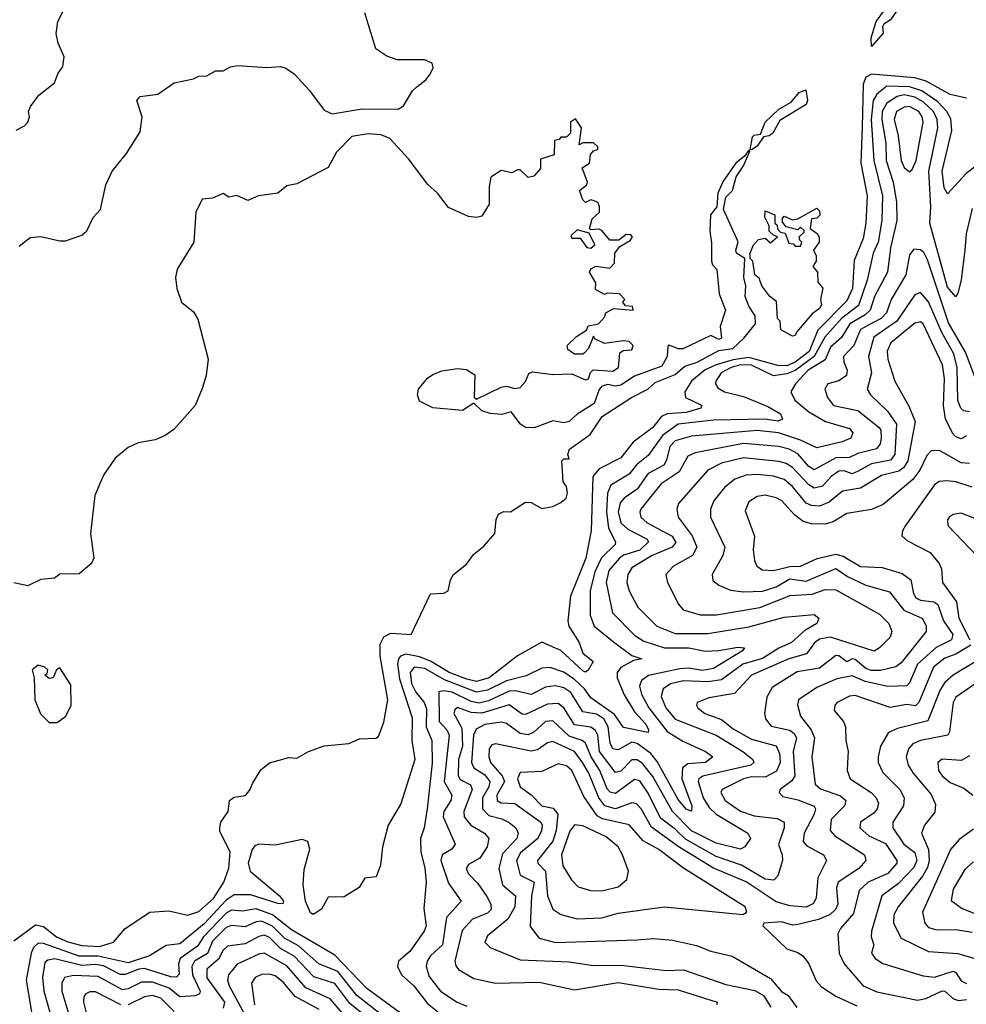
# Model space of a CAD drawing. Extents: x 1678759 to 1859541, y 384609 to 522867.
# Tile 89 of 256: x 1743497 to 1746974, y 447357 to 450972. Entities that reach past the tile are written whole.
import ezdxf

# ---------------------------------------------------------------- set-up
doc = ezdxf.new("R2010")
doc.units = 0

msp = doc.modelspace()

# ---------------------------------------------------------------- linework, layer by layer
at = {"layer": '0CON20XD'}
for points in [[(1743630.8, 450920.8), (1743636.7, 450965), (1743696.7, 451085)], [(1746625, 450873.3), (1746624.4, 450905), (1746642.9, 450965), (1746673.6, 451006.4), (1746739.2, 451020.8), (1746795, 451054.2), (1746818.1, 451048.1), (1746832.5, 451035), (1746837.5, 451025), (1746815, 451006.9), (1746745, 451010.8), (1746717.2, 451002.8), (1746695, 450971.4), (1746671.2, 450955), (1746666.2, 450945), (1746668.3, 450921.7), (1746625, 450873.3)], [(1743495, 450140), (1743535, 450172.5), (1743574.2, 450175.8), (1743645, 450159.4), (1743665, 450160), (1743725, 450181.1), (1743743.3, 450196.7), (1743767.1, 450245), (1743794.3, 450275), (1743814, 450365), (1743836.7, 450415), (1743889.1, 450480.9), (1743939.9, 450560.1), (1743946.9, 450615), (1743927.5, 450675), (1743939.7, 450690.3), (1744005, 450698.5), (1744065, 450740), (1744135, 450754), (1744155, 450763.8), (1744184.1, 450765.9), (1744216.2, 450783.8), (1744245, 450784), (1744270.8, 450799.2), (1744296.8, 450803.2), (1744405, 450796.5), (1744455, 450800), (1744475, 450793.3), (1744505, 450773.3), (1744561.7, 450711.7), (1744615, 450639.6), (1744645, 450625.7), (1744755, 450644.5), (1744886.8, 450643.2), (1744906.2, 450655), (1744939.7, 450710.3), (1744955.8, 450725), (1744989.3, 450750.7), (1745005, 450771.4), (1745015.5, 450795), (1745012.5, 450812.5), (1744983.8, 450823.8), (1744883.8, 450823.8), (1744845, 450837.8), (1744805.6, 450865), (1744765, 450997.5)], [(1743483.6, 450566.4), (1743515, 450582.5), (1743526.7, 450595), (1743533.3, 450615), (1743530, 450635), (1743536.4, 450653.6), (1743567.5, 450695), (1743625, 450740), (1743636.7, 450773.3), (1743655, 450800), (1743660, 450835), (1743638.8, 450885), (1743630.8, 450920.8)], [(1746973.8, 450683.8), (1746915, 450696.7), (1746826.5, 450746.5), (1746785, 450758.4), (1746625, 450772.3), (1746605, 450761), (1746594.4, 450735), (1746591.3, 450578.7), (1746586.3, 450445), (1746609, 450325), (1746604.8, 450225), (1746595, 450168.1), (1746562.4, 450087.6), (1746556.3, 449985), (1746535, 449939.4), (1746428.7, 449831.3), (1746396.4, 449753.6), (1746345, 449714.5), (1746315, 449700.6), (1746281.9, 449701.9), (1746175, 449731.9), (1746117.1, 449722.9), (1746055.6, 449704.4), (1746015, 449686.1), (1745965, 449645.1), (1745939.4, 449605), (1745942.7, 449585), (1745998.3, 449558.3), (1746002.5, 449555), (1745999.1, 449545), (1745945, 449530), (1745875.1, 449524.9), (1745854.8, 449515)], [(1747035, 450453.6), (1746973.1, 450406.9), (1746905, 450332), (1746892.2, 450355), (1746885.3, 450415.3), (1746920.1, 450565), (1746917.2, 450607.2), (1746902.2, 450635), (1746869.6, 450669.6), (1746810.6, 450710.6), (1746765, 450725.4), (1746681.9, 450728.1), (1746645, 450698.8), (1746631.2, 450675), (1746623.8, 450605), (1746633.9, 450455), (1746666.1, 450325), (1746663.2, 450235), (1746650.5, 450155), (1746631.4, 450115), (1746609, 450015), (1746577.8, 449922.2), (1746515.2, 449874.8), (1746453.8, 449806.2), (1746414.7, 449735.3), (1746345, 449684.1), (1746315, 449672.1), (1746265, 449664.6), (1746185, 449703.8), (1746145, 449704.1), (1746110.4, 449695), (1746073.7, 449675), (1746053.5, 449645), (1746052, 449635), (1746060.6, 449620.6), (1746086, 449606), (1746155, 449588.8), (1746245, 449551.5), (1746290.8, 449525), (1746298.2, 449505), (1746281.7, 449498.3), (1746234.9, 449504.9), (1746045, 449502), (1745915, 449486.2), (1745857.5, 449445), (1745805, 449371.6), (1745762.8, 449337.2), (1745735, 449303), (1745667.8, 449262.2), (1745656.1, 449233.9), (1745652.4, 449165), (1745659.9, 449105), (1745684.8, 449055), (1745683.8, 449045), (1745633.5, 448996.5), (1745609.1, 448945), (1745592.5, 448875), (1745592.8, 448785), (1745607.1, 448745), (1745677.8, 448687.8), (1745745, 448637.5), (1745782, 448625), (1745751.5, 448618.5), (1745705, 448593.3), (1745691.2, 448575), (1745690.9, 448555), (1745715.5, 448495.5), (1745755, 448430.9), (1745796.4, 448385), (1745807, 448365), (1745805.8, 448354.2), (1745715, 448372.8), (1745681.1, 448421.1), (1745595, 448481.6), (1745571, 448515), (1745535, 448549.1), (1745495, 448575.7), (1745445, 448593.7), (1745415, 448591.2), (1745357.3, 448562.7), (1745285, 448544.5), (1745215, 448509.7), (1745175, 448502.2), (1745057.5, 448547.5), (1744985, 448590.1), (1744945.6, 448594.4), (1744931.3, 448575), (1744935.9, 448535), (1744952.3, 448502.3), (1744983.1, 448465), (1744991, 448441), (1744990.1, 448375), (1745010.7, 448325), (1745012.2, 448242.2), (1744994.1, 448075), (1744982.1, 448005), (1744968.7, 447965), (1744970.7, 447915), (1744985, 447858), (1744990, 447805), (1744981.7, 447708.3), (1744989.5, 447645), (1744982.5, 447625), (1744929.5, 447550.5), (1744888.3, 447515), (1744885.2, 447495), (1744899.5, 447465), (1744944.9, 447425), (1744995, 447359.9), (1745075, 447296.1)], [(1746185, 450493.8), (1746180, 450495), (1746188.6, 450541.4), (1746195, 450548), (1746218, 450552), (1746234.6, 450595.4), (1746285, 450642.9), (1746330.9, 450669.1), (1746360, 450705), (1746383.8, 450713.8), (1746390.5, 450675), (1746385, 450660), (1746288.6, 450601.4), (1746262.9, 450555), (1746250, 450545), (1746228.8, 450541.2), (1746205, 450507.8), (1746185, 450493.8)], [(1746995, 450278.9), (1746973.4, 450185), (1746968, 450125), (1746955.2, 450015), (1746942.2, 449967.8), (1746935, 449954), (1746905, 449989.6), (1746840.1, 450225), (1746843.6, 450285), (1746836.5, 450415), (1746869.3, 450575), (1746866.8, 450605), (1746853.1, 450635), (1746815, 450670.3), (1746785, 450687.7), (1746745, 450695.6), (1746720.3, 450689.7), (1746682.3, 450665), (1746664.4, 450634.4), (1746663.4, 450605), (1746678.1, 450518.1), (1746679.1, 450455), (1746705.6, 450375), (1746717.6, 450302.4), (1746718.3, 450235), (1746695.3, 450134.7), (1746684.1, 450045), (1746637.1, 449955), (1746620.4, 449905), (1746602.4, 449887.6), (1746545.4, 449854.6), (1746515.3, 449804.7), (1746475, 449769.8), (1746455, 449722.5), (1746393.5, 449685), (1746346.6, 449635), (1746329.2, 449605), (1746343.8, 449575), (1746395, 449532.5), (1746456.5, 449496.5), (1746545, 449470.7), (1746556.5, 449455), (1746549.5, 449435), (1746518.1, 449421.9), (1746425, 449399.7), (1746365, 449428.2), (1746283.8, 449455), (1746205, 449464), (1745965, 449443), (1745904.6, 449425.4), (1745884.3, 449405), (1745873.2, 449355), (1745863.3, 449336.7), (1745804.8, 449305), (1745765, 449247.5), (1745717.4, 449215), (1745702.5, 449197.5), (1745695.4, 449164.6), (1745705, 449124), (1745730.8, 449100.8), (1745801.2, 449065), (1745806.9, 449055), (1745775, 449024.4), (1745715, 449005.3), (1745699.8, 448995), (1745660.6, 448949.4), (1745650.7, 448905), (1745673.8, 448793.8), (1745755, 448712), (1745789.8, 448689.8), (1745865, 448665.6), (1745955, 448665.4), (1746015, 448653), (1746065, 448655.2), (1746135, 448667.9), (1746158.8, 448665), (1746151.4, 448655), (1746045, 448589.4), (1746005, 448582.2), (1745955, 448591.4), (1745921.4, 448588.6), (1745806.4, 448563.6), (1745781.4, 448545), (1745773.2, 448525), (1745780.2, 448495), (1745808.2, 448445), (1745875, 448358.2), (1745932.5, 448322.5), (1746015.5, 448285), (1746043.1, 448265), (1746015.6, 448244.4), (1745950.7, 448239.3), (1745931.1, 448225), (1745928.8, 448185), (1745965.9, 448085), (1745964.4, 448065.6), (1745945, 448073), (1745915, 448108.3), (1745838.3, 448248.3), (1745815, 448277.6), (1745765, 448313.8), (1745745, 448319.5), (1745695, 448291), (1745675.2, 448295.2), (1745665.4, 448315.4), (1745658.2, 448375), (1745642.7, 448405), (1745615, 448422.6), (1745565, 448430.5), (1745521.2, 448501.2), (1745495, 448518.7), (1745465, 448526.2), (1745428.3, 448521.7), (1745375, 448493.6), (1745317.3, 448507.3), (1745295, 448506.8), (1745218.9, 448471.1), (1745185, 448462.6), (1745155, 448468.3), (1745085, 448503.3), (1745055, 448508.2), (1745035.9, 448504.1), (1745038.2, 448395), (1745066, 448365), (1745073.9, 448345), (1745056.1, 448175), (1745084.8, 448125), (1745080, 448105), (1745054.5, 448065), (1745052.6, 448045), (1745096, 447945), (1745083.9, 447926.1), (1745049.3, 447905), (1745043.3, 447885), (1745071.5, 447801.5), (1745118.8, 447735), (1745064.6, 447675.4), (1745049.8, 447575), (1745005.8, 447535), (1744993.8, 447515), (1744990.3, 447495), (1745001.2, 447458.8), (1745042.5, 447405), (1745104.4, 447365), (1745139.9, 447349.9)], [(1746765, 450413.1), (1746775, 450422), (1746789.2, 450455), (1746815.1, 450595), (1746811.8, 450615), (1746799.4, 450635), (1746765, 450653.6), (1746745, 450650.8), (1746717.1, 450635), (1746708.5, 450605), (1746723.9, 450545), (1746734.5, 450455), (1746745, 450428.8), (1746765, 450413.1)], [(1743475, 447590.4), (1743555, 447648.9), (1743585, 447642.8), (1743632.7, 447605), (1743673.6, 447586.4), (1743725, 447572.8), (1743790.7, 447569.3), (1743841.4, 447585), (1743885, 447635.5), (1743975, 447695.6), (1744045, 447700.4), (1744115, 447683.5), (1744155, 447697.6), (1744208.9, 447745), (1744247.2, 447805), (1744265, 447856.2), (1744270.6, 447915), (1744232.7, 447992.7), (1744232, 448005), (1744236.2, 448025), (1744263.3, 448065), (1744267.5, 448105), (1744285, 448117.5), (1744326.1, 448123.9), (1744343.3, 448145), (1744352, 448168), (1744382.5, 448217.5), (1744415, 448243.3), (1744485, 448263.3), (1744515, 448260), (1744557.5, 448285), (1744615, 448306), (1744706.1, 448313.9), (1744745, 448331.2), (1744805, 448333.3), (1744815, 448340), (1744835, 448392.5), (1744848.7, 448475), (1744820.8, 448635), (1744821.6, 448678.4), (1744833.9, 448706.1), (1744860.3, 448719.7), (1744935.4, 448714.6), (1745006.1, 448863.9), (1745055, 448866), (1745071.2, 448875), (1745078.8, 448915), (1745090, 448935), (1745137.6, 448972.4), (1745165, 449010), (1745201.7, 449038.3), (1745242.5, 449085), (1745247, 449137), (1745255, 449156.2), (1745275, 449166), (1745300, 449165), (1745355, 449200), (1745375, 449198.8), (1745415, 449176.7), (1745455, 449184), (1745485, 449198.6), (1745504.2, 449215), (1745509.4, 449235), (1745505, 449257.5), (1745492.5, 449275), (1745488.3, 449351.7), (1745495, 449360), (1745515, 449360), (1745510, 449375), (1745516.7, 449395), (1745591.7, 449448.3), (1745636, 449515), (1745744, 449585), (1745804.3, 449615), (1745830.4, 449639.6), (1745905, 449669.2), (1745940.1, 449699.9), (1745985, 449714.5), (1746065, 449756.9), (1746115.7, 449765), (1746157, 449803), (1746200, 449855), (1746198.8, 449885), (1746175, 449920), (1746161.9, 449955), (1746164, 449995), (1746156.7, 450025), (1746160, 450095), (1746130, 450115), (1746126.7, 450125), (1746136.4, 450156.4), (1746081.9, 450275), (1746090, 450320), (1746115.5, 450345), (1746128.2, 450395), (1746155.9, 450435), (1746178.8, 450488.8), (1746175, 450492.5), (1746159.3, 450470.7), (1746126.7, 450445), (1746081.3, 450378.7), (1746061.4, 450335), (1746057.1, 450285), (1746034.5, 450255), (1746031.2, 450195), (1746037.7, 450152.3), (1746037.5, 450085), (1746041.6, 450071.6), (1746057.9, 450055), (1746066.2, 449965), (1746088.9, 449905), (1746069.5, 449845), (1746075, 449802), (1746065, 449798), (1746035, 449812.5), (1745933.2, 449763.2), (1745915, 449763.1), (1745883, 449777), (1745877, 449773), (1745875.6, 449735), (1745855, 449699.4), (1745755, 449663.1), (1745705, 449629.6), (1745685, 449626.7), (1745657.3, 449632.7), (1745635, 449626.2), (1745625, 449613.8), (1745607, 449563), (1745545, 449523.1), (1745515, 449496.3), (1745495, 449491.1), (1745455, 449499.2), (1745386.8, 449473.2), (1745354.7, 449474.7), (1745336.2, 449486.2), (1745301.7, 449531.7), (1745267.3, 449522.7), (1745225, 449525.3), (1745195, 449536.2), (1745165, 449563.8), (1745122.9, 449537.1), (1745015, 449546.6), (1744965, 449571.2), (1744958.6, 449595), (1744962, 449615), (1744994.6, 449655.4), (1745015, 449669.4), (1745047.2, 449682.8), (1745105, 449690.5), (1745137.9, 449687.9), (1745168.1, 449668.1), (1745166, 449586), (1745175, 449578.8), (1745265, 449622), (1745285, 449626.7), (1745315, 449617.5), (1745335, 449621.2), (1745355, 449643.3), (1745367.5, 449672.5), (1745380.7, 449679.3), (1745455, 449669.4), (1745525, 449672), (1745575, 449650), (1745586.4, 449653.6), (1745593, 449677), (1745603.6, 449686.4), (1745675, 449681.2), (1745696.2, 449695), (1745701.7, 449748.3), (1745713, 449757), (1745745, 449760), (1745750, 449775), (1745735, 449790), (1745715, 449792.5), (1745645, 449783.3), (1745610, 449800), (1745605, 449810), (1745586.7, 449765), (1745571.7, 449748.3), (1745565, 449743.3), (1745535, 449743.3), (1745510.7, 449760.7), (1745507.5, 449775), (1745541.7, 449808.3), (1745578.3, 449831.7), (1745585, 449847.5), (1745622.5, 449855), (1745645, 449880), (1745650, 449895), (1745678.3, 449911.7), (1745750, 449905), (1745748.3, 449918.3), (1745721.7, 449921.7), (1745712.5, 449935), (1745720, 449945), (1745700, 449965), (1745655, 449967.5), (1745645, 449962.5), (1745611.7, 449981.7), (1745612.5, 450005), (1745590, 450045), (1745595, 450057.5), (1745613.6, 450066.4), (1745665, 450060), (1745681.7, 450078.3), (1745682.5, 450115), (1745700.7, 450139.3), (1745739.3, 450160.7), (1745747.5, 450175), (1745741.7, 450181.7), (1745725, 450182.5), (1745697.5, 450162.5), (1745665, 450162.5), (1745635, 450197.5), (1745625, 450202.5), (1745595, 450200), (1745590, 450205), (1745600, 450240), (1745626.7, 450265), (1745626.4, 450286.4), (1745620, 450300), (1745607, 450307), (1745595, 450310), (1745575, 450300), (1745565, 450310), (1745552.5, 450345), (1745580, 450365), (1745582.5, 450375), (1745562.5, 450427.5), (1745590, 450445), (1745593, 450477), (1745605, 450490), (1745620, 450495), (1745620, 450505), (1745605, 450520), (1745565, 450520), (1745551.7, 450511.7), (1745560, 450575), (1745538.3, 450608.3), (1745520, 450595), (1745520, 450555), (1745505, 450540), (1745485, 450540), (1745478.3, 450531.7), (1745461.7, 450528.3), (1745460, 450475), (1745410, 450460), (1745410, 450425), (1745385, 450397.5), (1745365, 450392.5), (1745335, 450420), (1745325, 450420), (1745305, 450410), (1745265, 450417.5), (1745227, 450393), (1745220.8, 450359.2), (1745221.4, 450295), (1745195, 450250.8), (1745175, 450245.7), (1745145, 450249.4), (1745071.8, 450281.8), (1745031.5, 450335), (1744996.6, 450366.6), (1744925, 450460.6), (1744856.9, 450535), (1744825, 450549.2), (1744777.5, 450552.5), (1744716.8, 450543.2), (1744661.2, 450485), (1744630.5, 450429.5), (1744515, 450368.8), (1744478.8, 450361.2), (1744445.5, 450334.5), (1744374.4, 450325.6), (1744335, 450307.5), (1744295, 450326.7), (1744265, 450320), (1744245, 450333.3), (1744205, 450316.2), (1744167.5, 450312.5), (1744144.4, 450265), (1744136.5, 450155), (1744075, 450055.6), (1744069.3, 450025), (1744074.6, 449984.6), (1744091.4, 449935), (1744135, 449899.2), (1744151.9, 449871.9), (1744189.5, 449725), (1744182.5, 449665), (1744167.5, 449617.5), (1744141.1, 449555), (1744063.3, 449466.7), (1744032, 449445), (1743995, 449429.5), (1743931.7, 449418.3), (1743895, 449400.8), (1743847.6, 449362.4), (1743805, 449300), (1743772.9, 449225), (1743756.9, 449085), (1743770, 448995), (1743761.2, 448975), (1743715, 448936.7), (1743645, 448936.2), (1743625, 448921.2), (1743575, 448916), (1743527.3, 448892.7), (1743475, 448904)], [(1746335, 449810), (1746293, 449833), (1746290, 449865), (1746280, 449875), (1746277, 449937), (1746252.5, 449955), (1746223.3, 449995), (1746212.5, 450022.5), (1746197.5, 450035), (1746190, 450085), (1746180, 450095), (1746180, 450115), (1746192.5, 450145), (1746210, 450165), (1746235, 450170), (1746255, 450152.5), (1746280, 450175), (1746265, 450180), (1746250, 450195), (1746250, 450215), (1746233.3, 450246.7), (1746235, 450270), (1746270, 450255), (1746270, 450225), (1746278.3, 450218.3), (1746281.7, 450201.7), (1746291.7, 450191.7), (1746308.3, 450188.3), (1746321.7, 450151.7), (1746338.3, 450148.3), (1746345, 450140), (1746365, 450140), (1746370, 450155), (1746361.7, 450161.7), (1746360, 450175), (1746378.3, 450191.7), (1746378.3, 450198.3), (1746365, 450210), (1746355, 450200), (1746311.7, 450211.7), (1746298.3, 450228.3), (1746298.3, 450241.7), (1746305, 450250), (1746335, 450237.5), (1746355, 450240), (1746425, 450280), (1746435, 450270), (1746436.2, 450253.8), (1746425, 450242.5), (1746405, 450240), (1746400, 450205), (1746426.4, 450186.4), (1746433, 450173), (1746433.3, 450155), (1746412.5, 450125), (1746422.5, 450105), (1746422.5, 450085), (1746410, 450065), (1746427.5, 450045), (1746428.3, 450008.3), (1746446.4, 449986.4), (1746438.8, 449945), (1746442, 449925), (1746435, 449910.8), (1746407.9, 449892.1), (1746350, 449825), (1746345, 449812.5), (1746335, 449810)], [(1745595, 450132.5), (1745610, 450145), (1745588.3, 450188.3), (1745545, 450200), (1745521.7, 450178.3), (1745525, 450170), (1745555, 450170), (1745580, 450135), (1745595, 450132.5)], [(1747005, 449660), (1746971, 449751), (1746908.6, 449858.6), (1746830.6, 450090.6), (1746817.2, 450117.2), (1746805, 450127.3), (1746780.9, 450129.1), (1746765, 450108.6), (1746751.5, 450035), (1746697.9, 449945), (1746680.2, 449895), (1746660.9, 449875), (1746625, 449855.7), (1746585, 449834.4), (1746560.3, 449775), (1746522.5, 449735), (1746523.5, 449715), (1746536.6, 449685), (1746533.7, 449665), (1746505, 449645.2), (1746465.3, 449634.7), (1746454.6, 449615), (1746464, 449585), (1746486.2, 449555), (1746575, 449537), (1746654.2, 449475), (1746660, 449465), (1746660.8, 449435), (1746656.9, 449415), (1746643.4, 449396.6), (1746575, 449379), (1746545, 449364.3), (1746495, 449362.6), (1746415, 449319.1), (1746395, 449331.5), (1746355, 449377.7), (1746323.2, 449395), (1746285, 449404.9), (1746155, 449416.3), (1745978.4, 449381.6), (1745950.6, 449369.4), (1745918.7, 449311.3), (1745852.8, 449267.2), (1745815, 449221), (1745778.6, 449175), (1745774.1, 449164.1), (1745778.4, 449145), (1745802.2, 449125), (1745893.8, 449075), (1745907.5, 449052.5), (1745893.2, 449035), (1745819.8, 449005), (1745745, 448959.4), (1745730, 448935), (1745727, 448905), (1745735.2, 448875), (1745767.3, 448815), (1745836.8, 448745), (1745905, 448717.7), (1746025, 448717.7), (1746175, 448742.5), (1746305, 448777.7), (1746415, 448787.7), (1746431.9, 448775), (1746424.4, 448755), (1746380.3, 448729.7), (1746331.3, 448685), (1746285, 448664.3), (1746225, 448626.9), (1746153, 448605), (1746075, 448548.6), (1746025, 448540.9), (1745935.4, 448544.6), (1745887.1, 448532.9), (1745860, 448515), (1745853.2, 448486.8), (1745870, 448445), (1745905, 448403.2), (1746055, 448345.2), (1746152.6, 448285), (1746190, 448255), (1746193.1, 448245), (1746182.7, 448235), (1746005.5, 448194.5), (1745990.9, 448185), (1745989, 448175), (1746006.8, 448115), (1746028.9, 448078.9), (1746055.2, 448055), (1746171.3, 447985), (1746180.7, 447965), (1746160, 447935), (1746145, 447926.9), (1746055, 447948.2), (1745965, 447993.2), (1745894.3, 448065), (1745822.8, 448192.8), (1745785, 448241), (1745765, 448254.5), (1745745, 448254.1), (1745705, 448212.8), (1745685, 448208.4), (1745627, 448285), (1745619.9, 448345), (1745612.3, 448362.3), (1745594.4, 448374.4), (1745535, 448383), (1745495.1, 448445.1), (1745475, 448460.8), (1745435, 448458.4), (1745355, 448420.4), (1745342.6, 448422.6), (1745295, 448456.1), (1745195, 448425.5), (1745155, 448428.6), (1745105, 448445.9), (1745095, 448438.2), (1745092, 448425), (1745120.7, 448370.7), (1745123.3, 448305), (1745108.7, 448255), (1745107.2, 448195), (1745115, 448182), (1745152.8, 448162.8), (1745159, 448145), (1745128.8, 448065), (1745129.4, 448045), (1745154.6, 448014.6), (1745204.6, 447985), (1745220, 447965), (1745214.2, 447935), (1745186.6, 447893.4), (1745145, 447870), (1745136.5, 447855), (1745145.2, 447835.2), (1745180.2, 447800.2), (1745212.6, 447752.6), (1745226.9, 447725), (1745228.4, 447705), (1745215, 447691.7), (1745160.3, 447669.7), (1745122.1, 447627.9), (1745095.3, 447515), (1745098.3, 447498.3), (1745109.1, 447485), (1745165, 447452.1), (1745245, 447434.2), (1745405, 447438.3), (1745535, 447410.2), (1745695, 447437.4), (1745845, 447412.4), (1745915, 447409.5), (1746058.6, 447365), (1746057.5, 447355)], [(1746985, 449532.2), (1746965, 449535.3), (1746953.3, 449545), (1746943, 449573), (1746940.5, 449695), (1746928.1, 449745), (1746883.3, 449823.3), (1746835, 449936.2), (1746805, 449970), (1746785, 449961.2), (1746718.1, 449865), (1746634.3, 449805.7), (1746614.8, 449735), (1746625.6, 449675), (1746609.1, 449615), (1746622.2, 449595), (1746684.4, 449534.4), (1746717.2, 449487.2), (1746711.8, 449375), (1746695.5, 449354.5), (1746625, 449341), (1746576.4, 449313.6), (1746555, 449304.9), (1746525, 449315.7), (1746505, 449314.2), (1746477.3, 449295), (1746445, 449258.5), (1746415, 449251.6), (1746395, 449263.7), (1746335, 449327.8), (1746312.2, 449342.2), (1746285, 449350.1), (1746155, 449363.1), (1746075, 449343.1), (1746025, 449317.7), (1745916.2, 449195), (1745910, 449175), (1745915.4, 449145), (1745966.3, 449076.3), (1745983.5, 449035), (1745967.8, 449005), (1745898.2, 448965), (1745870.5, 448935), (1745876.5, 448905), (1745916.4, 448826.4), (1745934.4, 448805), (1745996.2, 448786.2), (1746056.1, 448786.1), (1746215, 448813.1), (1746301.9, 448848.1), (1746325, 448857.7), (1746408, 448862), (1746455, 448879.4), (1746495, 448878.4), (1746655, 448789.4), (1746688.8, 448755), (1746700.4, 448725), (1746693.6, 448705), (1746655.4, 448665), (1746635, 448653.6), (1746475.1, 448705.1), (1746435, 448697), (1746415.9, 448684.1), (1746387.1, 448642.9), (1746321.8, 448625), (1746185, 448564.8), (1746122.4, 448497.6), (1746028.4, 448481.6), (1745985.8, 448465), (1745982.2, 448455), (1745987.3, 448445), (1746013.2, 448425), (1746075, 448402.3), (1746118, 448368), (1746185, 448330.5), (1746251.6, 448311.6), (1746275.4, 448305.4), (1746287.6, 448277.6), (1746290, 448245), (1746277.1, 448212.9), (1746235, 448191.1), (1746185, 448192.2), (1746154.9, 448185.1), (1746077.5, 448145), (1746072.7, 448135), (1746088.4, 448105), (1746145, 448065.5), (1746195, 448049), (1746279.3, 448039.3), (1746304.6, 448025), (1746304.7, 448005), (1746283.8, 447943.8), (1746297.9, 447905), (1746298.8, 447885), (1746281.9, 447828.1), (1746267, 447813), (1746235, 447816.2), (1746147.5, 447867.5), (1746055, 447899.8), (1745942.9, 447962.9), (1745905, 447999.6), (1745850, 448040), (1745805, 448132), (1745775, 448177.3), (1745755, 448181.9), (1745685, 448131), (1745665.9, 448135.9), (1745655, 448148.4), (1745628.1, 448215), (1745595.7, 448265), (1745575, 448315.7), (1745563.2, 448325), (1745515, 448340.9), (1745455, 448397.6), (1745428.7, 448395), (1745385, 448356), (1745365, 448345.9), (1745335, 448351), (1745285, 448387.4), (1745265, 448392.6), (1745205, 448384.6), (1745173.3, 448366.7), (1745164, 448345), (1745156.4, 448245), (1745165.2, 448225), (1745205, 448199.4), (1745223.9, 448175), (1745220, 448155), (1745197, 448115), (1745196.8, 448075), (1745220.1, 448050.1), (1745268.2, 448038.2), (1745294.3, 448024.3), (1745319.1, 448005), (1745328.4, 447985), (1745322.4, 447965), (1745270.6, 447909.4), (1745256.5, 447855), (1745270.9, 447795), (1745317.8, 447755), (1745315.4, 447715), (1745290.4, 447669.6), (1745215, 447608.5), (1745205.6, 447585), (1745225.4, 447565.4), (1745335, 447519.8), (1745515, 447512.4), (1745605, 447499.8), (1745705, 447500.9), (1745871, 447481), (1745935, 447482.8), (1746090.1, 447430.1), (1746197.6, 447407.6), (1746229.1, 447389.1), (1746256.1, 447346.1)], [(1746975, 449443.3), (1746955, 449433.3), (1746935, 449440), (1746925, 449450.3), (1746897.5, 449505), (1746889.5, 449555), (1746893.5, 449653.5), (1746886.8, 449705), (1746815, 449854.7), (1746805, 449862.7), (1746785, 449857.7), (1746696.5, 449785), (1746682.5, 449755), (1746685.2, 449725), (1746711.6, 449645), (1746762.9, 449552.9), (1746786.2, 449496.2), (1746758.4, 449351.6), (1746743.2, 449326.8), (1746726.4, 449313.6), (1746662.1, 449297.9), (1746585, 449251.6), (1746518.7, 449241.3), (1746469.9, 449200.1), (1746435, 449185.2), (1746405, 449188.1), (1746385, 449197), (1746335, 449258), (1746305, 449283), (1746265, 449295.2), (1746205, 449302.1), (1746165, 449299.2), (1746123.8, 449285), (1746085.8, 449254.2), (1746046.9, 449205), (1746034.7, 449175), (1746034.7, 449145), (1746086.5, 449035), (1746079.4, 449005), (1746040.8, 448935), (1746043.3, 448913.3), (1746065.3, 448895.3), (1746107.8, 448877.8), (1746155, 448870.7), (1746225, 448874.1), (1746275, 448889.6), (1746325, 448918.4), (1746385, 448910.3), (1746495, 448956.2), (1746537.9, 448927.9), (1746605, 448895.5), (1746691.5, 448871.5), (1746744.1, 448804.1), (1746813.4, 448773.4), (1746826.7, 448745), (1746825.9, 448725), (1746735, 448610.3), (1746715, 448595.7), (1746658, 448582), (1746625, 448582.7), (1746605, 448590.1), (1746565, 448623), (1746555, 448624.8), (1746534.5, 448614.5), (1746505, 448636.2), (1746495, 448636.9), (1746435, 448591), (1746352.6, 448577.4), (1746260.4, 448519.6), (1746241.6, 448485), (1746232.1, 448425), (1746236.5, 448405), (1746257.4, 448377.4), (1746325, 448363), (1746341.2, 448351.2), (1746350, 448335), (1746338.2, 448285), (1746344.3, 448195.7), (1746333.2, 448176.8), (1746290.6, 448145), (1746286.9, 448135), (1746300.2, 448120.2), (1746355, 448107.8), (1746415, 448084.4), (1746419.5, 448075), (1746415.3, 448055.3), (1746378.1, 447985), (1746374.8, 447955), (1746388.1, 447938.1), (1746449.2, 447905), (1746460, 447885), (1746429, 447821), (1746422.3, 447747.7), (1746413, 447727), (1746386.1, 447713.9), (1746325, 447718.7), (1746275, 447732.7), (1746165, 447806.2), (1746045, 447856.4), (1745916, 447936), (1745817, 448007), (1745779.1, 448075), (1745762.5, 448092.5), (1745745, 448096.5), (1745685, 448074.7), (1745645.6, 448085), (1745623.7, 448115), (1745586.9, 448205), (1745563.5, 448245), (1745535, 448284.5), (1745455, 448321.1), (1745435, 448317.2), (1745398.4, 448291.6), (1745375, 448285.8), (1745245, 448313.5), (1745230.7, 448309.3), (1745221.1, 448295), (1745219.8, 448265), (1745225.8, 448245), (1745268.9, 448195), (1745278, 448175), (1745249.9, 448125), (1745250.6, 448105), (1745265, 448095.9), (1745315, 448094.4), (1745411.4, 448025), (1745416, 448015), (1745413.7, 447993.7), (1745399.8, 447965), (1745336.9, 447913.1), (1745321.3, 447885), (1745335, 447831.2), (1745387, 447805), (1745377.3, 447755), (1745372.3, 447642.3), (1745405, 447600), (1745465, 447583.7), (1745765, 447593.2)], [(1745854.8, 449515), (1745822.6, 449475), (1745749.8, 449420.2), (1745705, 449362.6), (1745625, 449322.7), (1745601.9, 449295), (1745596.3, 449095), (1745575.8, 448995), (1745520.2, 448855), (1745510.4, 448765), (1745513.8, 448745), (1745552, 448685), (1745565.6, 448645.6), (1745603.6, 448615), (1745585, 448584), (1745575, 448576.5), (1745565, 448581.1), (1745485, 448655.3), (1745415, 448685.8), (1745325, 448636.1), (1745221.4, 448555), (1745175, 448542.4), (1745139.4, 448550.6), (1745075, 448574.7), (1745006.4, 448616.4), (1744965, 448632.2), (1744915, 448641.9), (1744895.8, 448635), (1744888.5, 448625), (1744884.4, 448605), (1744891.7, 448551.7), (1744938.2, 448408.2), (1744937.3, 448325), (1744948.8, 448255), (1744896.7, 448093.3), (1744850.4, 448015), (1744829.5, 447935), (1744822.7, 447867.3), (1744806.7, 447825), (1744765, 447820), (1744743.9, 447786.1), (1744689.1, 447750.9), (1744630, 447750), (1744605, 447706.2), (1744575, 447686.7), (1744565, 447692.5), (1744546.9, 447735), (1744538.1, 447795), (1744541.7, 447851.7), (1744563.2, 447926.8), (1744554.9, 447954.9), (1744535, 447962.1), (1744435, 447940.9), (1744375, 447944.4), (1744361.3, 447938.7), (1744351.2, 447925), (1744336.2, 447875), (1744343.5, 447845), (1744450.9, 447755), (1744465.6, 447735), (1744463.9, 447726.1), (1744445, 447726.9), (1744345, 447758.7), (1744285, 447759.3), (1744255, 447739.6), (1744175, 447652.3), (1744085, 447578.4), (1744035, 447572.8), (1743973.8, 447535), (1743895, 447509.1), (1743785, 447533), (1743715, 447534.1), (1743585, 447580.6), (1743565, 447581), (1743548.4, 447565), (1743538.8, 447545), (1743521, 447445), (1743548.3, 447285)], [(1746985, 449342), (1746955, 449344.3), (1746875, 449390), (1746845, 449388.5), (1746828.7, 449371.3), (1746802.5, 449317.5), (1746776.8, 449283.2), (1746668.3, 449191.7), (1746625, 449173.8), (1746535, 449158.8), (1746485, 449128.3), (1746455, 449119.5), (1746405, 449120.6), (1746375, 449129.8), (1746343.3, 449153.3), (1746296.5, 449205), (1746275, 449216.6), (1746235, 449225.7), (1746205, 449220.6), (1746175, 449201.1), (1746161.7, 449168.3), (1746196.3, 449075), (1746191.1, 449025), (1746196.1, 448986.1), (1746204.8, 448964.8), (1746225, 448951.6), (1746265, 448948.9), (1746325, 448964.6), (1746365, 448965.5), (1746426.5, 448993.5), (1746495, 449009.1), (1746521.5, 449001.5), (1746585, 448964.1), (1746665, 448960.6), (1746738.2, 448938.2), (1746770.5, 448915), (1746779.5, 448865), (1746788.8, 448848.8), (1746805, 448840.9), (1746854.9, 448834.9), (1746869.2, 448825), (1746889.6, 448765), (1746924.4, 448715), (1746919.2, 448695), (1746862.7, 448667.3), (1746794.1, 448605.9), (1746765, 448536.8), (1746755, 448525.7), (1746685, 448523.2), (1746601.8, 448541.8), (1746555, 448563.3), (1746498.5, 448551.5), (1746425, 448520.3), (1746357.1, 448475), (1746353.2, 448456.8), (1746364.7, 448415), (1746403.8, 448365), (1746416.5, 448335), (1746405.8, 448265), (1746418.4, 448165), (1746438.1, 448148.1), (1746511.8, 448121.8), (1746531.8, 448105), (1746526, 448085), (1746477, 448035), (1746473.8, 447995), (1746490.8, 447975), (1746600.4, 447905), (1746605.3, 447885), (1746578.9, 447855), (1746502.8, 447805), (1746496.6, 447785), (1746501.7, 447725), (1746493.2, 447705), (1746473.2, 447686.8), (1746431.4, 447668.6), (1746355, 447649.4), (1746335, 447647.7), (1746295, 447659.8), (1746230, 447655), (1746226.2, 447645), (1746315, 447560), (1746355, 447547.1), (1746375, 447533.6), (1746395, 447505.7), (1746422.4, 447442.4), (1746441.3, 447421.3), (1746495, 447386.7), (1746571.6, 447351.6)], [(1746995, 449255.7), (1746935, 449274.8), (1746901.5, 449278.5), (1746874.3, 449275.7), (1746856.6, 449263.4), (1746750.5, 449115), (1746738.9, 449095), (1746736.8, 449076.8), (1746758.1, 449058.1), (1746841.5, 449015), (1746874.1, 448975), (1746883.1, 448955), (1746885.8, 448905), (1746937.4, 448835), (1746946.6, 448775), (1746986.6, 448695)], [(1747005, 449140), (1746955, 449159.6), (1746925, 449155.4), (1746910.8, 449145), (1746904.4, 449135), (1746905.7, 449115), (1747012.9, 449002.9)], [(1746990.8, 448675), (1746935, 448642.7), (1746895, 448628.2), (1746852.9, 448595), (1746799, 448465), (1746787.5, 448452.5), (1746755, 448457.9), (1746693.8, 448446.2), (1746565, 448491.1), (1746545, 448488.6), (1746498.9, 448465), (1746490.9, 448455), (1746488.9, 448435), (1746522.2, 448395), (1746530, 448375), (1746531.1, 448325), (1746540.4, 448285), (1746536.8, 448243.2), (1746536.5, 448215), (1746547.3, 448185), (1746624.3, 448134.3), (1746642.9, 448115), (1746651.8, 448095), (1746646.8, 448075), (1746635, 448059.7), (1746585.4, 448025), (1746582.8, 448005), (1746616.2, 447975), (1746677.4, 447947.4), (1746718.9, 447885), (1746719, 447875), (1746685, 447837.5), (1746613.6, 447805), (1746580.7, 447775), (1746559.8, 447690.2), (1746511.3, 447635), (1746501.6, 447615), (1746506.5, 447545), (1746525.3, 447505), (1746594.6, 447425), (1746645, 447402.3), (1746795, 447372.3), (1746825, 447378.7), (1746885, 447405.9), (1746895.2, 447405.2), (1746926.7, 447376.7), (1746945, 447371.3), (1746975, 447374.9)], [(1747018.4, 448621.6), (1746925.1, 448564.9), (1746895, 448537.7), (1746878.2, 448511.8), (1746832, 448398), (1746720.8, 448369.2), (1746688.5, 448355), (1746658.1, 448305), (1746650, 448265), (1746650.3, 448245), (1746667.3, 448207.3), (1746729.8, 448145), (1746745.2, 448115), (1746743.1, 448085), (1746703.5, 448025), (1746703.8, 448005), (1746744.5, 447944.5), (1746784.7, 447914.7), (1746792.3, 447885), (1746780.9, 447859.1), (1746725, 447800.9), (1746663.9, 447755), (1746625.6, 447625), (1746624.7, 447605), (1746633.6, 447575), (1746626, 447545), (1746638.8, 447525), (1746667, 447507), (1746815, 447461.6), (1746856.5, 447456.5)], [(1743635, 448390.8), (1743666, 448415), (1743686, 448455), (1743685, 448530), (1743645, 448592.5), (1743632.5, 448585), (1743620, 448555), (1743605, 448552.5), (1743590, 448565), (1743598.3, 448571.7), (1743600, 448585), (1743590, 448595), (1743565, 448602.5), (1743543.3, 448585), (1743550, 448555), (1743552.5, 448475), (1743573.4, 448423.4), (1743605, 448392), (1743635, 448390.8)], [(1747083.5, 448586.5), (1746934.8, 448485), (1746926, 448465), (1746912.3, 448357.7), (1746906.1, 448345), (1746805.1, 448324.9), (1746777.4, 448312.6), (1746761.6, 448295), (1746753.4, 448265), (1746760.3, 448235), (1746778.3, 448205), (1746845, 448126.8), (1746860.2, 448090.2), (1746858.2, 448061.8), (1746820.4, 448015), (1746809.4, 447985), (1746835.1, 447925), (1746837.2, 447885), (1746830.6, 447859.4), (1746812.3, 447827.7), (1746723, 447715), (1746707.4, 447685), (1746706.2, 447655), (1746735, 447599.6), (1746835, 447551.2), (1746943.1, 447543.1), (1747058.6, 447508.6)], [(1746985, 448269.3), (1746955, 448252.1), (1746885, 448256.4), (1746869.5, 448245), (1746871.8, 448215), (1746885.3, 448195), (1746915, 448171.6), (1746965, 448150.3), (1746997.5, 448125)], [(1745545, 447670.8), (1745635, 447674.3), (1745695, 447691.7), (1745865, 447714.7), (1746153, 447687), (1746167.5, 447695), (1746161.2, 447715), (1745935, 447856.7), (1745845, 447925.2), (1745786.9, 447956.9), (1745735, 448016.1), (1745638.1, 448038.1), (1745618.4, 448048.4), (1745569.2, 448119.2), (1745525, 448214.7), (1745505, 448232.6), (1745475, 448239.2), (1745415, 448211.2), (1745335, 448208.2), (1745325.2, 448185), (1745334.9, 448154.9), (1745375.3, 448125.3), (1745415, 448085.6), (1745456.9, 448076.9), (1745473.9, 448055), (1745466.8, 447995), (1745454.7, 447955.3), (1745398.4, 447885), (1745400, 447875), (1745428.2, 447845), (1745435.6, 447755), (1745455, 447705.5), (1745485, 447686.2), (1745545, 447670.8)], [(1745635, 447773.7), (1745695, 447788.5), (1745726.5, 447815), (1745732.5, 447845), (1745711.4, 447905), (1745694.7, 447935), (1745651.1, 447971.1), (1745565, 448011.7), (1745535, 448016.1), (1745517.1, 447992.9), (1745486.6, 447905), (1745491.3, 447865), (1745524, 447814), (1745548.6, 447788.6), (1745593.3, 447775), (1745635, 447773.7)], [(1746999.9, 448000.1), (1746947.8, 447962.2), (1746915.3, 447925), (1746867.5, 447817.5), (1746813.1, 447695), (1746821.4, 447655), (1746835, 447638.8), (1746865, 447630.8), (1746935, 447631.3), (1746995, 447621.6)], [(1747000, 447880), (1746968.3, 447851.7), (1746925, 447780), (1746918.3, 447738.3), (1746958, 447708), (1747120, 447645)], [(1744896, 447324), (1744771.9, 447415), (1744655, 447537.2), (1744495, 447630.4), (1744425, 447685.7), (1744365, 447707.6), (1744315, 447698.5), (1744275, 447702), (1744255, 447691.5), (1744172.6, 447605), (1744149.6, 447570.4), (1744087, 447525), (1744080.5, 447505), (1744082.2, 447467.8), (1744073.4, 447456.6), (1744052.4, 447457.6), (1743955, 447487.7), (1743935, 447486.3), (1743885, 447466.4), (1743866.6, 447466.6), (1743805, 447498.4), (1743775, 447503.1), (1743725, 447499.3), (1743625.9, 447524.1), (1743600.9, 447519.1), (1743590, 447510), (1743581.2, 447455), (1743585.8, 447405), (1743656.2, 447155)], [(1744855.4, 447295.4), (1744735, 447389.3), (1744665, 447477.6), (1744596.1, 447505), (1744521.5, 447571.5), (1744469.6, 447599.6), (1744425, 447643.4), (1744385, 447662.3), (1744365, 447660), (1744325, 447641.4), (1744275, 447645.8), (1744255, 447638.4), (1744205, 447588.6), (1744187.3, 447542.7), (1744138.6, 447515), (1744129.2, 447495), (1744131.3, 447465), (1744159.8, 447405), (1744158, 447395), (1744142.4, 447387.6), (1744085, 447383.9), (1744046.3, 447416.3), (1743985, 447438.1), (1743945, 447438.3), (1743895, 447413.3), (1743875, 447409.5), (1743785, 447459), (1743695, 447462), (1743661.6, 447455), (1743652.4, 447435), (1743651.5, 447405), (1743684.5, 447295)], [(1744825, 447266.9), (1744709.4, 447359.4), (1744655, 447432.8), (1744577.1, 447457.1), (1744505, 447533.4), (1744455, 447561.2), (1744415, 447602), (1744395, 447610.3), (1744375, 447606), (1744325, 447579.3), (1744260, 447570), (1744245, 447555.9), (1744227.8, 447522.2), (1744184.7, 447485.3), (1744185, 447454.1), (1744248.8, 447365), (1744245, 447342)], [(1745765, 447593.2), (1745825, 447598.4), (1745895, 447592.3), (1745983.2, 447573.2), (1746035, 447552.2), (1746114.1, 447534.1), (1746255, 447451.4), (1746295, 447403.8), (1746319.7, 447389.7), (1746351, 447345)], [(1744681.5, 447325), (1744637.3, 447377.3), (1744547.5, 447417.5), (1744478, 447498), (1744395, 447544.5), (1744375, 447541.4), (1744295.4, 447504.6), (1744263.4, 447465), (1744260.4, 447445), (1744265.9, 447425), (1744330.8, 447305)], [(1744597.2, 447337.2), (1744508.9, 447385), (1744465, 447437.8), (1744435, 447461.7), (1744415, 447468), (1744385, 447466.1), (1744362.3, 447455), (1744348.9, 447435), (1744359.3, 447355)], [(1746856.5, 447456.5), (1746925, 447478.6), (1746935, 447473.4), (1746955, 447442.5), (1746975, 447432.8)], [(1743868.9, 447355), (1743775, 447402.2), (1743755, 447402.3), (1743739.6, 447395), (1743732.6, 447385), (1743732, 447365), (1743755, 447271.9)], [(1744065, 447330.2), (1744015, 447379.8), (1743985, 447389.1), (1743955, 447384.5), (1743895.3, 447354.7)]]:
    msp.add_lwpolyline(points, dxfattribs=at)

doc.saveas('drawing.dxf')
